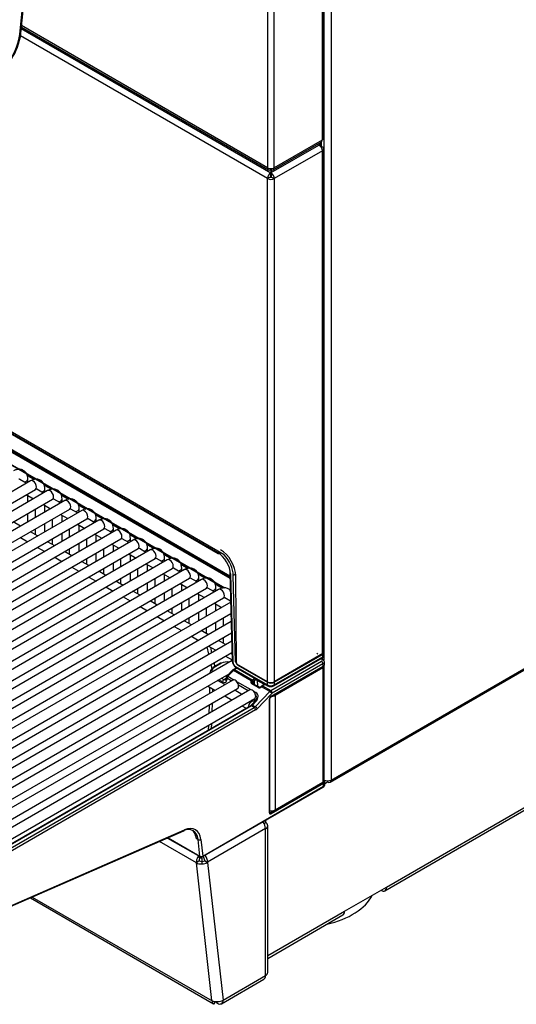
# Model space of a CAD drawing. Header units: millimetres. Extents: x 14 to 274, y 0 to 191.
# Tile 46 of 59: x 233 to 245, y 74 to 99. Entities that reach past the tile are written whole.
import ezdxf

# ---------------------------------------------------------------- set-up
doc = ezdxf.new("R2010")
doc.units = ezdxf.units.MM
doc.layers.add('134.136_BW4_CTM-', color=7, linetype='Continuous')
doc.layers.add('Standard', color=7, linetype='Continuous')

# ---------------------------------------------------------------- blocks, each defined once
blk = doc.blocks.new('SE')
at = {"layer": '134.136_BW4_CTM-', "color": 7, "linetype": 'Continuous'}
for p, q in [((51.43, 40.127), (51.43, 21.826)), ((51.465, 21.874), (51.465, 40.175)), ((51.485, 8.676), (51.485, 40.247)), ((51.655, 40.247), (51.655, 5.66)), ((50.051, 39.427), (50.051, 21.126)), ((50.218, 21.126), (50.218, 39.427)), ((43.786, 24.492), (45.097, 37.574)), ((43.815, 24.523), (45.125, 37.605)), ((43.826, 24.64), (50.135, 20.998)), ((43.83, 24.678), (50.076, 21.072)), ((50.051, 21.126), (43.834, 24.716)), ((51.63, 5.605), (84.694, 24.695)), ((51.655, 5.66), (84.719, 24.75)), ((50.05, 20.851), (43.805, 24.456)), ((48.954, 11.351), (28.622, 23.09)), ((28.785, 22.956), (48.792, 11.405)), ((28.796, 22.933), (48.802, 11.382)), ((30.344, 21.65), (49.101, 10.821)), ((50.142, 21.002), (51.351, 21.7)), ((50.194, 21.072), (51.406, 21.772)), ((51.43, 21.826), (50.218, 21.126)), ((51.4, 21.729), (51.351, 21.7)), ((51.4, 21.653), (51.4, 21.729)), ((51.414, 21.664), (51.436, 21.651)), ((51.415, 21.668), (51.415, 21.749)), ((30.365, 21.606), (49.102, 10.788)), ((51.436, 21.553), (50.219, 20.851)), ((51.436, 8.832), (51.436, 21.553)), ((51.471, 8.881), (51.471, 21.602)), ((50.13, 21.075), (50.13, 21.106)), ((50.135, 21.106), (50.135, 20.998)), ((50.135, 20.916), (50.135, 20.998)), ((50.14, 21.106), (50.14, 21.075)), ((50.142, 21.074), (50.142, 21.002)), ((50.142, 21.002), (50.142, 20.994)), ((50.142, 20.994), (50.142, 20.91)), ((50.12, 20.892), (50.05, 20.851)), ((50.05, 8.13), (50.05, 20.851)), ((50.149, 20.892), (50.219, 20.851)), ((50.219, 20.851), (50.219, 8.13)), ((53.017, 2.864), (79.3, 18.039)), ((53.058, 2.956), (79.342, 18.13)), ((49.103, 10.747), (37.43, 17.487)), ((37.464, 17.159), (48.972, 10.515)), ((37.544, 17.097), (48.949, 10.512)), ((44.06, 13.218), (34.939, 7.952)), ((43.953, 13.157), (43.786, 13.253)), ((43.972, 13.36), (44.158, 13.252)), ((43.993, 13.179), (43.993, 13.258)), ((35.064, 7.736), (44.185, 13.002)), ((44.492, 12.969), (35.371, 7.703)), ((44.385, 12.907), (44.218, 13.004)), ((44.404, 13.11), (44.591, 13.003)), ((44.425, 12.93), (44.425, 13.008)), ((35.496, 7.486), (44.617, 12.753)), ((44.924, 12.72), (35.803, 7.453)), ((43.953, 12.868), (44.135, 12.763)), ((43.993, 12.68), (43.993, 12.845)), ((44.817, 12.658), (44.65, 12.754)), ((44.836, 12.861), (45.023, 12.753)), ((44.857, 12.68), (44.857, 12.759)), ((35.928, 7.237), (45.049, 12.503)), ((45.356, 12.47), (36.235, 7.204)), ((44.175, 12.497), (44.175, 12.287)), ((44.385, 12.618), (44.567, 12.513)), ((44.425, 12.431), (44.425, 12.596)), ((45.249, 12.408), (45.082, 12.505)), ((45.268, 12.611), (45.455, 12.504)), ((45.289, 12.431), (45.289, 12.509)), ((36.36, 6.987), (45.481, 12.254)), ((45.788, 12.221), (36.667, 6.954)), ((43.993, 12.182), (43.993, 12.392)), ((44.607, 12.247), (44.607, 12.037)), ((44.817, 12.369), (44.999, 12.264)), ((44.857, 12.182), (44.857, 12.346)), ((45.681, 12.159), (45.514, 12.255)), ((45.7, 12.362), (45.887, 12.254)), ((45.721, 12.182), (45.721, 12.26)), ((36.792, 6.738), (45.913, 12.004)), ((46.221, 11.971), (37.099, 6.705)), ((43.806, 12.074), (43.624, 12.179)), ((44.175, 11.998), (44.175, 11.861)), ((44.425, 11.932), (44.425, 12.142)), ((45.039, 11.998), (45.039, 11.788)), ((45.249, 12.12), (45.431, 12.014)), ((45.289, 11.932), (45.289, 12.097)), ((46.113, 11.909), (45.946, 12.006)), ((46.132, 12.113), (46.319, 12.005)), ((46.153, 11.932), (46.153, 12.01)), ((37.224, 6.488), (46.346, 11.755)), ((46.653, 11.722), (37.531, 6.455)), ((43.806, 11.785), (43.988, 11.68)), ((44.238, 11.824), (44.056, 11.93)), ((44.607, 11.749), (44.607, 11.612)), ((44.857, 11.683), (44.857, 11.893)), ((45.471, 11.749), (45.471, 11.538)), ((45.681, 11.87), (45.863, 11.765)), ((45.721, 11.683), (45.721, 11.847)), ((46.545, 11.66), (46.378, 11.756)), ((46.564, 11.863), (46.751, 11.756)), ((46.585, 11.683), (46.585, 11.761)), ((37.656, 6.239), (46.778, 11.505)), ((47.085, 11.472), (37.963, 6.206)), ((44.238, 11.536), (44.42, 11.431)), ((44.67, 11.575), (44.488, 11.68)), ((45.039, 11.499), (45.039, 11.362)), ((45.289, 11.433), (45.289, 11.643)), ((45.903, 11.499), (45.903, 11.289)), ((46.113, 11.621), (46.295, 11.516)), ((46.153, 11.433), (46.153, 11.598)), ((46.977, 11.411), (46.81, 11.507)), ((46.996, 11.614), (47.183, 11.506)), ((47.017, 11.433), (47.017, 11.512)), ((38.088, 5.989), (47.21, 11.256)), ((47.517, 11.223), (38.395, 5.957)), ((44.67, 11.286), (44.852, 11.181)), ((45.102, 11.326), (44.92, 11.431)), ((45.471, 11.25), (45.471, 11.113)), ((45.721, 11.184), (45.721, 11.394)), ((46.335, 11.25), (46.335, 11.039)), ((46.545, 11.371), (46.727, 11.266)), ((46.585, 11.184), (46.585, 11.348)), ((47.409, 11.161), (47.242, 11.258)), ((47.428, 11.364), (47.615, 11.257)), ((47.449, 11.184), (47.449, 11.262)), ((38.52, 5.74), (47.642, 11.006)), ((47.949, 10.974), (38.827, 5.707)), ((45.102, 11.037), (45.284, 10.932)), ((45.534, 11.076), (45.352, 11.181)), ((45.903, 11), (45.903, 10.863)), ((46.153, 10.934), (46.153, 11.145)), ((46.767, 11), (46.767, 10.79)), ((46.977, 11.122), (47.159, 11.017)), ((47.017, 10.934), (47.017, 11.099)), ((47.841, 10.912), (47.674, 11.008)), ((47.86, 11.115), (48.047, 11.007)), ((47.881, 10.934), (47.881, 11.013)), ((38.952, 5.491), (48.074, 10.757)), ((48.381, 10.724), (39.259, 5.458)), ((45.534, 10.787), (45.716, 10.682)), ((45.966, 10.827), (45.784, 10.932)), ((46.335, 10.751), (46.335, 10.614)), ((46.585, 10.685), (46.585, 10.895)), ((47.199, 10.751), (47.199, 10.541)), ((47.409, 10.872), (47.591, 10.767)), ((47.449, 10.685), (47.449, 10.85)), ((48.274, 10.662), (48.106, 10.759)), ((48.293, 10.865), (48.479, 10.758)), ((48.313, 10.685), (48.313, 10.763)), ((49.099, 10.882), (49.158, 8.665)), ((49.114, 10.862), (49.173, 8.645)), ((49.247, 10.86), (49.185, 10.824)), ((49.242, 8.646), (49.185, 10.824)), ((49.265, 8.624), (49.25, 10.808)), ((39.384, 5.241), (48.506, 10.508)), ((48.813, 10.475), (39.691, 5.208)), ((45.966, 10.538), (46.148, 10.433)), ((46.398, 10.577), (46.216, 10.682)), ((46.767, 10.501), (46.767, 10.364)), ((47.017, 10.436), (47.017, 10.646)), ((47.631, 10.501), (47.631, 10.291)), ((47.841, 10.623), (48.024, 10.518)), ((47.881, 10.436), (47.881, 10.6)), ((48.706, 10.413), (48.538, 10.509)), ((48.725, 10.616), (48.911, 10.508)), ((48.745, 10.436), (48.745, 10.514)), ((39.816, 4.992), (48.938, 10.258)), ((46.398, 10.289), (46.58, 10.183)), ((46.83, 10.328), (46.648, 10.433)), ((47.199, 10.252), (47.199, 10.115)), ((47.449, 10.186), (47.449, 10.396)), ((48.063, 10.252), (48.063, 10.042)), ((48.274, 10.374), (48.456, 10.268)), ((48.313, 10.186), (48.313, 10.351)), ((49.118, 10.175), (48.97, 10.26)), ((49.119, 10.152), (40.123, 4.959)), ((46.83, 10.039), (47.012, 9.934)), ((47.262, 10.078), (47.08, 10.183)), ((47.631, 10.003), (47.631, 9.866)), ((47.881, 9.937), (47.881, 10.147)), ((48.495, 10.003), (48.495, 9.792)), ((48.706, 10.124), (48.888, 10.019)), ((48.745, 9.937), (48.745, 10.101)), ((40.248, 4.742), (49.126, 9.868)), ((47.262, 9.79), (47.444, 9.685)), ((47.694, 9.829), (47.512, 9.934)), ((48.063, 9.753), (48.063, 9.616)), ((48.313, 9.687), (48.313, 9.897)), ((48.927, 9.753), (48.927, 9.543)), ((49.132, 9.661), (40.555, 4.709)), ((47.694, 9.54), (47.876, 9.435)), ((48.126, 9.58), (47.944, 9.685)), ((48.495, 9.504), (48.495, 9.367)), ((48.745, 9.438), (48.745, 9.648)), ((40.68, 4.493), (49.139, 9.377)), ((48.126, 9.291), (48.308, 9.186)), ((48.558, 9.33), (48.376, 9.435)), ((48.927, 9.254), (48.927, 9.117)), ((49.145, 9.17), (40.987, 4.46)), ((48.567, 8.836), (48.525, 9.022)), ((48.558, 9.041), (48.741, 8.936)), ((48.606, 9.014), (48.637, 8.876)), ((48.991, 9.081), (48.808, 9.186)), ((41.112, 4.243), (49.152, 8.885)), ((48.991, 8.792), (49.157, 8.696)), ((50.206, 8.039), (51.437, 8.75)), ((51.45, 8.855), (50.216, 8.142)), ((50.216, 8.061), (51.447, 8.772)), ((50.219, 8.13), (51.436, 8.832)), ((51.418, 8.715), (51.397, 8.727)), ((51.444, 8.717), (51.412, 8.736)), ((51.447, 8.772), (51.45, 8.855)), ((51.482, 8.813), (51.485, 8.902)), ((49.158, 8.678), (41.419, 4.21)), ((48.649, 8.47), (48.624, 8.58)), ((48.863, 8.61), (48.68, 8.505)), ((48.694, 8.621), (48.715, 8.525)), ((48.888, 8.608), (48.705, 8.502)), ((49.266, 8.496), (49.189, 8.451)), ((49.28, 8.487), (49.214, 8.449)), ((49.242, 8.646), (49.264, 8.659)), ((49.244, 8.525), (50.046, 8.062)), ((49.255, 8.502), (50.057, 8.039)), ((50.047, 8.142), (49.278, 8.586)), ((49.3, 8.563), (50.05, 8.13)), ((50.134, 7.917), (51.417, 8.658)), ((50.135, 7.765), (51.453, 8.526)), ((50.142, 7.779), (51.459, 8.539)), ((51.452, 8.597), (50.169, 7.856)), ((50.241, 7.8), (51.45, 8.498)), ((51.45, 8.498), (51.427, 8.511)), ((51.45, 8.498), (51.45, 5.602)), ((51.459, 8.539), (51.452, 8.597)), ((51.485, 5.661), (51.485, 8.563)), ((51.485, 5.652), (51.485, 8.546)), ((51.494, 8.592), (51.487, 8.654)), ((41.544, 3.994), (49.077, 8.343)), ((48.596, 8.383), (48.595, 8.354)), ((48.887, 8.233), (48.949, 8.198)), ((48.949, 8.198), (49.006, 8.23)), ((49.006, 8.252), (49.005, 8.216)), ((49.021, 8.23), (49.02, 8.194)), ((49.164, 8.432), (49.021, 8.285)), ((49.133, 8.165), (49.021, 8.23)), ((49.187, 8.428), (49.043, 8.281)), ((49.043, 8.281), (49.196, 8.192)), ((49.638, 8.167), (49.187, 8.428)), ((49.214, 8.449), (49.663, 8.189)), ((49.663, 8.189), (49.699, 8.21)), ((49.17, 8.186), (41.851, 3.961)), ((41.976, 3.745), (49.295, 7.97)), ((48.561, 8.019), (48.721, 7.927)), ((48.585, 8.006), (48.58, 7.846)), ((48.66, 7.962), (48.658, 7.891)), ((48.971, 8.071), (48.789, 8.177)), ((48.914, 8.137), (48.817, 8.193)), ((49.268, 8.151), (49.628, 7.943)), ((49.565, 7.916), (49.317, 8.059)), ((49.814, 7.997), (49.651, 8.09)), ((49.837, 8.004), (49.674, 8.098)), ((49.677, 8.149), (49.685, 8.092)), ((49.72, 8.174), (49.684, 8.153)), ((49.723, 8.07), (49.72, 8.174)), ((49.791, 8.173), (49.795, 8.031)), ((49.955, 8.079), (49.791, 8.173)), ((49.847, 8.002), (49.795, 8.031)), ((49.886, 8.019), (49.884, 8.017)), ((49.899, 8.016), (49.897, 8.014)), ((50.107, 7.896), (49.899, 8.016)), ((49.961, 8.068), (49.911, 8.039)), ((49.976, 8.066), (49.926, 8.038)), ((49.926, 8.038), (50.134, 7.917)), ((49.954, 8.064), (49.955, 8.079)), ((50.046, 8.062), (50.047, 8.142)), ((50.216, 8.142), (50.216, 8.061)), ((49.602, 7.937), (42.283, 3.712)), ((42.408, 3.495), (49.727, 7.72)), ((48.971, 7.783), (49.153, 7.678)), ((49.403, 7.822), (49.221, 7.927)), ((49.7, 7.901), (49.756, 7.869)), ((49.728, 7.643), (49.731, 7.723)), ((49.739, 7.512), (50.107, 7.896)), ((50.156, 7.846), (49.788, 7.461)), ((50.108, 4.844), (50.108, 7.717)), ((50.241, 7.8), (50.218, 7.813)), ((50.241, 7.8), (50.241, 4.904)), ((49.616, 7.535), (42.647, 3.511)), ((49.641, 7.532), (42.672, 3.509)), ((42.744, 3.467), (49.713, 7.491)), ((48.571, 7.552), (48.564, 7.338)), ((48.648, 7.597), (48.642, 7.383)), ((49.403, 7.533), (49.508, 7.472)), ((49.713, 7.491), (49.641, 7.532)), ((49.731, 7.646), (49.645, 7.558)), ((49.709, 7.645), (49.653, 7.678)), ((49.754, 7.641), (49.668, 7.553)), ((49.668, 7.553), (49.739, 7.512)), ((50.099, 4.832), (50.099, 7.705)), ((49.748, 7.429), (42.78, 3.406)), ((48.555, 7.044), (48.551, 6.92)), ((48.633, 7.089), (48.629, 6.965)), ((48.402, 3.716), (51.455, 5.479)), ((48.412, 3.739), (51.464, 5.501)), ((48.412, 3.738), (51.465, 5.5)), ((51.464, 5.571), (50.142, 4.807)), ((50.241, 4.904), (51.45, 5.602)), ((51.464, 5.501), (51.464, 5.571)), ((51.464, 5.501), (51.465, 5.502)), ((51.465, 5.5), (51.465, 5.502)), ((51.493, 5.649), (51.5, 5.653)), ((51.499, 5.653), (51.493, 5.65)), ((51.5, 5.551), (51.5, 5.623)), ((51.5, 5.571), (51.57, 5.611)), ((51.5, 5.548), (51.5, 5.55)), ((51.57, 5.64), (51.57, 5.611)), ((50.108, 4.854), (50.124, 4.841)), ((50.124, 4.841), (50.211, 4.892)), ((49.962, 4.565), (49.999, 4.587)), ((49.999, 4.638), (49.999, 4.587)), ((50.057, 0.801), (50.057, 4.505)), ((42.447, 1.982), (47.937, 4.372)), ((42.463, 2.007), (47.952, 4.398)), ((49.999, 4.434), (48.535, 3.588)), ((49.999, 4.434), (49.999, 4.423)), ((49.999, 0.719), (49.999, 4.423)), ((48.252, 3.568), (47.322, 4.105)), ((47.525, 4.193), (48.352, 3.716)), ((47.537, 4.199), (48.342, 3.734)), ((48.294, 4.155), (48.256, 4.177)), ((48.342, 3.735), (48.294, 4.155)), ((48.364, 4.16), (48.412, 3.739)), ((48.342, 3.734), (48.342, 3.735)), ((48.412, 3.739), (48.412, 3.738)), ((48.322, 3.619), (48.252, 3.568)), ((48.646, 0.091), (48.252, 3.568)), ((48.339, 3.693), (48.286, 3.716)), ((48.319, 3.73), (48.389, 3.689)), ((48.389, 3.689), (48.389, 3.605)), ((48.392, 3.605), (48.393, 3.54)), ((48.464, 3.629), (48.464, 3.619)), ((48.464, 3.619), (48.535, 3.578)), ((48.535, 3.588), (48.535, 3.578)), ((48.535, 3.578), (48.928, 0.101)), ((51.998, 2.343), (53.058, 2.956)), ((44.057, 2.683), (48.687, 0.009)), ((44.105, 2.704), (48.647, 0.081)), ((50.057, 1.223), (51.998, 2.343)), ((50.057, 1.155), (51.956, 2.252)), ((48.887, 0.009), (49.957, 0.627)), ((48.928, 0.101), (49.999, 0.719)), ((48.647, 0.081), (48.646, 0.091)), ((48.725, 0.065), (48.693, 0.006)), ((48.73, 0.065), (48.73, 0.052)), ((48.73, 0.052), (48.732, 0.064)), ((48.75, 0.063), (48.75, 0.053)), ((48.765, 0.063), (48.765, 0.032)), ((48.787, 0.019), (48.765, 0.032))]:
    blk.add_line(p, q, dxfattribs=at)
for centre, radius, start, end in [((42.345, 24.695), 1.48, 298.2716, 353.3174), ((51.397, 8.825), 0.0852, 298.0183, 356.194), ((51.41, 8.65), 0.0748, 16.7649, 63.1928), ((49.372, 8.682), 0.214, 184.5482, 236.9089), ((49.329, 8.657), 0.157, 184.1786, 237.2572), ((49.056, 8.251), 0.05, 135.602, 178.2302), ((49.255, 8.341), 0.129, 121.3089, 134.9547), ((49.697, 8.124), 0.0731, 127.2967, 143.896), ((49.692, 8.13), 0.0235, 128.7402, 152.4157), ((49.85, 8.038), 0.0357, 248.0963, 293.1998), ((49.847, 8.054), 0.0524, 289.4483, 314.9176), ((49.982, 7.923), 0.136, 121.476, 135.0124), ((50.131, 8.221), 0.181, 241.956, 297.9234), ((50.131, 8.186), 0.165, 243.1534, 296.8457), ((50.172, 7.713), 0.0642, 124.8825, 175.7424), ((49.528, 7.674), 0.165, 302.0935, 315.1313), ((49.343, 4.64), 1.181, 194.7443, 203.0719), ((46.588, 3.714), 1.731, 15.5044, 21.1882), ((48.377, 3.759), 0.05, 240, 300), ((48.402, 3.745), 0.141, 266.0544, 296.0815), ((48.395, 3.816), 0.276, 269.4937, 300.2921), ((48.789, 0.339), 0.276, 269.4937, 300.2921)]:
    blk.add_arc(centre, radius, start, end, dxfattribs=at)
for centre, major_axis, ratio, start_param, end_param in [((43.154, 24.217), (-0.45, -0.779), 0.57735, 0.663225, 2.234021), ((43.715, 24.533), (-0.0995, 0.01), 0.502685, 2.410254, 3.141593), ((51.351, 21.602), (-0.06, 0.104), 0.57735, 3.926991, 5.497787), ((51.365, 21.749), (-0.05, 0), 0.57735, 2.356194, 3.926991), ((51.365, 21.668), (-0.05, 0), 0.57735, 2.4432, 3.141593), ((51.347, 21.874), (-0.059, 0.102), 0.57735, 3.141593, 3.926991), ((51.347, 21.874), (-0.118, 0), 0.57735, 2.356194, 3.141593), ((51.351, 21.602), (-0.12, 0), 0.57735, 2.356194, 3.926991), ((50.135, 20.9), (0.06, 0.104), 0.57735, 0.785398, 2.356194), ((50.135, 21.174), (0.059, 0.102), 0.57735, 2.356194, 3.867031), ((50.135, 21.174), (-0.118, 0), 0.57735, 0.785398, 2.356194), ((50.135, 20.9), (0.01, 0.0173), 0.57735, 0.785398, 2.356194), ((50.135, 21.174), (-0.059, 0.102), 0.57735, 2.416155, 3.926991), ((50.135, 20.9), (0.06, -0.104), 0.57735, 0.785398, 2.272764), ((50.135, 20.9), (0.01, -0.0173), 0.57735, 0.785398, 1.832596), ((50.135, 20.9), (0.12, 0), 0.57735, 3.926991, 5.497787), ((50.135, 20.9), (0.02, 0), 0.57735, 3.926991, 5.497787), ((43.868, 13.258), (-0.125, 0), 0.57735, 1.825901, 3.142092), ((44.123, 13.11), (-0.063, 0.108), 0.57735, 3.141593, 6.283185), ((44.3, 13.008), (-0.125, 0), 0.57735, 1.825901, 3.142092), ((44.555, 12.861), (-0.062, 0.108), 0.57735, 3.141593, 6.283185), ((44.732, 12.759), (-0.125, 0), 0.57735, 1.825901, 3.142092), ((44.987, 12.611), (-0.062, 0.108), 0.57735, 3.141593, 6.283185), ((45.164, 12.509), (-0.125, 0), 0.57735, 1.825901, 3.142092), ((45.419, 12.362), (-0.062, 0.108), 0.57735, 3.141593, 6.283185), ((45.596, 12.26), (-0.125, 0), 0.57735, 1.825901, 3.142092), ((45.851, 12.112), (-0.063, 0.108), 0.57735, 3.141593, 6.283185), ((46.028, 12.01), (-0.125, 0), 0.57735, 1.825901, 3.142092), ((46.283, 11.863), (-0.062, 0.108), 0.57735, 3.141593, 6.283185), ((46.46, 11.761), (-0.125, 0), 0.57735, 1.825901, 3.142092), ((46.715, 11.614), (-0.063, 0.108), 0.57735, 3.141593, 6.283185), ((46.892, 11.512), (-0.125, 0), 0.57735, 1.825901, 3.142092), ((47.147, 11.364), (-0.062, 0.108), 0.57735, 3.141593, 6.283185), ((48.861, 11.029), (-0.275, 0.476), 0.57735, 3.934659, 5.497787), ((47.324, 11.262), (-0.125, 0), 0.57735, 1.825901, 3.142092), ((47.579, 11.115), (-0.063, 0.108), 0.57735, 3.141593, 6.283185), ((48.796, 11.04), (-0.229, 0.387), 0.569744, 3.938068, 5.491411), ((48.827, 11.426), (0.025, 0.0433), 0.57735, 2.369284, 3.863772), ((48.796, 11.04), (0.28, -0.473), 0.569744, 0.796476, 1.917271), ((47.756, 11.013), (-0.125, 0), 0.57735, 1.825901, 3.142092), ((48.011, 10.865), (-0.062, 0.108), 0.57735, 3.141593, 6.283185), ((48.188, 10.763), (-0.125, 0), 0.57735, 1.825901, 3.142092), ((48.443, 10.616), (-0.063, 0.108), 0.57735, 3.141593, 6.283185), ((49.149, 10.883), (0.05, 0.0013), 0.574694, 2.420764, 3.911675), ((48.62, 10.514), (-0.125, 0), 0.57735, 1.825901, 3.142092), ((48.875, 10.366), (-0.062, 0.108), 0.57735, 3.141593, 6.283185), ((49.052, 10.264), (0.125, 0), 0.57735, 4.967494, 5.262201), ((51.319, 8.863), (0.015, -0.026), 0.57735, 3.935717, 5.497787), ((51.367, 8.687), (-0.0703, -0.0005), 0.577318, 2.348713, 3.904313), ((51.418, 8.674), (-0.0256, -0.043), 0.586122, 3.141662, 3.934764), ((51.412, 8.793), (-0.025, 0.0433), 0.57735, 3.141593, 3.909538), ((51.365, 8.904), (-0.12, 0), 0.577174, 2.356347, 3.635103), ((48.846, 8.38), (0.25, -0.002), 0.581378, 2.360118, 3.314882), ((48.846, 8.42), (0.2, 0), 0.57735, 2.356809, 3.430042), ((48.705, 8.461), (0.025, -0.0433), 0.57735, 3.141593, 3.891951), ((48.705, 8.461), (0.025, -0.0433), 0.57735, 2.356194, 3.141593), ((48.888, 8.567), (0.025, -0.0433), 0.57735, 2.356194, 3.141593), ((49.029, 8.526), (0.2, 0.001), 0.579793, 1.2739, 2.347133), ((49.208, 8.666), (0.05, 0.0013), 0.574694, 3.141593, 3.911675), ((49.278, 8.627), (0.0255, -0.043), 0.569744, 3.938068, 5.491411), ((49.28, 8.546), (0.025, 0.0433), 0.57735, 2.369284, 3.141593), ((49.3, 8.604), (-0.025, 0.0433), 0.57735, 0.793067, 2.356194), ((51.417, 8.617), (-0.025, 0.0433), 0.57735, 3.926991, 5.497787), ((51.365, 8.544), (-0.12, -0.003), 0.55877, 2.341318, 3.329019), ((51.367, 8.646), (-0.12, -0.006), 0.605766, 2.326783, 3.337653), ((51.438, 8.552), (-0.015, 0.026), 0.57735, 3.141593, 3.926991), ((51.375, 8.578), (-0.119, -0.015), 0.527984, 2.282051, 3.136474), ((49.055, 8.214), (0.05, -0.0015), 0.597222, 3.141593, 3.945136), ((49.056, 8.251), (0.05, -0.0015), 0.597222, 3.141593, 3.945136), ((49.056, 8.251), (0.0357, -0.035), 0.311422, 2.229281, 3.141593), ((49.056, 8.251), (-0.025, -0.0433), 0.57735, 4.310963, 5.497787), ((49.2, 8.397), (0.0357, -0.035), 0.311422, 2.229281, 3.141593), ((49.212, 8.368), (0.0513, 0.0859), 0.567145, 0.793859, 1.177831), ((49.214, 8.408), (0.025, -0.0433), 0.57735, 2.356194, 3.141863), ((49.755, 8.177), (-0.08, 0), 0.57735, 4.917778, 5.498401), ((49.699, 8.186), (0.015, -0.026), 0.57735, 0.820438, 2.356194), ((48.624, 8.128), (0.062, 0.108), 0.57735, 2.827684, 3.141593), ((48.949, 8.157), (-0.025, -0.0433), 0.57735, 3.926991, 5.497787), ((48.914, 8.259), (-0.075, 0.13), 0.57735, 2.356194, 3.891951), ((48.949, 8.279), (-0.05, 0.0866), 0.57735, 2.356194, 3.142783), ((49.232, 8.078), (0.063, -0.108), 0.57735, 0, 3.141593), ((49.704, 8.147), (0.0731, 0.037), 0.74249, 2.231525, 3.594765), ((49.646, 8.149), (-0.0251, 0.0164), 0.433114, 3.70532, 5.297124), ((49.659, 8.072), (-0.0149, -0.026), 0.576646, 3.141593, 4.309532), ((49.665, 8.107), (0.0481, 0.0877), 0.591335, 0.772515, 0.920508), ((49.656, 8.16), (-0.0181, 0.0239), 0.488885, 3.895667, 5.431806), ((49.712, 8.129), (0.0399, 0.036), 0.755673, 2.008752, 2.797208), ((49.663, 8.165), (0.015, -0.026), 0.57735, 0.820438, 2.356194), ((49.686, 8.095), (0.0331, 0.0617), 0.597209, 0.766606, 0.914599), ((49.755, 8.153), (0.05, -0.001), 0.589318, 0.797735, 2.368532), ((49.76, 8.011), (0.05, 0.0007), 0.567188, 0.776973, 1.294221), ((49.812, 8.185), (-0.015, -0.026), 0.57735, 4.857058, 5.497787), ((49.855, 8.039), (0.0557, 0.027), 0.731611, 3.604665, 5.169066), ((49.822, 7.978), (-0.0149, -0.026), 0.576646, 3.151147, 4.309532), ((49.905, 7.996), (0.0214, -0.021), 0.311422, 2.229281, 3.138587), ((49.907, 7.998), (0.0214, -0.021), 0.311422, 2.229281, 3.141151), ((49.924, 7.957), (0.0518, 0.0856), 0.563018, 0.797077, 1.18105), ((49.926, 8.013), (0.015, -0.026), 0.57735, 2.356194, 3.141161), ((49.976, 8.091), (-0.015, -0.026), 0.57735, 4.857058, 5.497787), ((49.933, 8.066), (-0.03, -0.0008), 0.556864, 3.142405, 3.912441), ((49.976, 8.042), (0.015, -0.026), 0.57735, 2.356194, 3.141593), ((49.933, 8.091), (-0.06, 0), 0.57735, 2.356809, 2.766209), ((50.082, 8.083), (0.025, 0.0433), 0.57735, 2.369284, 3.141793), ((50.131, 8.191), (-0.12, 0), 0.577482, 0.785579, 2.356147), ((50.135, 8.179), (-0.12, 0), 0.57735, 0.785398, 2.356194), ((50.181, 8.083), (-0.025, 0.0433), 0.57735, 3.141404, 3.909538), ((49.664, 7.829), (0.063, -0.108), 0.57735, 0, 3.141593), ((49.625, 7.693), (-0.133, -0.105), 0.692199, 1.847433, 3.41823), ((49.769, 7.839), (0.025, 0.0433), 0.57735, 1.169371, 1.827513), ((49.612, 7.723), (-0.188, -0.101), 0.710294, 1.984297, 3.555093), ((50.142, 7.73), (-0.0296, -0.0525), 0.578842, 3.916055, 5.484121), ((50.078, 7.717), (-0.03, 0), 0.57735, 2.356194, 3.141396), ((50.134, 7.836), (0.05, 0.0866), 0.57735, 0.785398, 1.169371), ((50.121, 7.866), (-0.0361, 0.0346), 0.319031, 3.796623, 5.36742), ((50.134, 7.877), (-0.025, 0.0433), 0.57735, 3.926991, 5.497787), ((50.12, 7.791), (-0.015, 0.026), 0.57735, 3.153159, 3.926991), ((50.169, 7.815), (0.025, 0.0433), 0.57735, 0.785398, 1.169371), ((50.156, 7.845), (-0.12, -0.003), 0.55877, 1.575566, 2.341318), ((49.647, 7.537), (0.062, 0.108), 0.57735, 0, 2.202891), ((49.641, 7.491), (0.025, -0.0433), 0.57735, 2.356194, 3.141593), ((49.644, 7.612), (-0.0537, -0.0844), 0.546395, 0.808964, 1.192936), ((49.681, 7.523), (0.0357, -0.035), 0.311451, 2.229268, 3.141593), ((49.647, 7.537), (0.062, 0.108), 0.57735, 6.075031, 6.283185), ((49.713, 7.572), (-0.05, -0.0866), 0.57735, 0.785398, 1.169371), ((49.713, 7.45), (-0.025, 0.0433), 0.57735, 3.926991, 5.497787), ((49.767, 7.611), (0.0357, -0.035), 0.311451, 2.229268, 3.141593), ((49.752, 7.482), (-0.0361, 0.0346), 0.319031, 3.796623, 5.36742), ((49.748, 7.552), (-0.075, -0.13), 0.57735, 0.785398, 1.169371), ((51.365, 5.654), (-0.12, 0.003), 0.595349, 2.373082, 3.15848), ((51.443, 5.583), (-0.015, 0.026), 0.57735, 3.926991, 5.184491), ((51.43, 5.522), (-0.025, 0.0433), 0.57735, 3.141593, 3.891951), ((51.38, 5.631), (-0.12, 0.014), 0.64079, 2.431037, 3.545343), ((51.38, 5.554), (-0.12, 0.004), 0.597134, 2.37491, 3.160308), ((51.38, 5.554), (-0.12, 0.004), 0.597148, 2.374268, 3.141837), ((51.38, 5.551), (-0.12, 0.002), 0.585864, 2.363675, 3.131244), ((51.57, 5.709), (0.12, 0), 0.57735, 3.926991, 5.497787), ((51.57, 5.709), (-0.06, 0.104), 0.57735, 2.356194, 3.926991), ((50.078, 4.844), (-0.03, 0), 0.57735, 2.356194, 3.141593), ((50.142, 4.857), (0.0297, 0.0527), 0.57569, 2.345392, 3.913459), ((50.121, 4.869), (0.0098, 0.0295), 0.633596, 2.947771, 3.779159), ((50.156, 4.956), (0.12, -0.003), 0.595349, 4.321506, 5.514675), ((50.12, 4.819), (-0.015, 0.026), 0.57735, 3.926991, 5.340708), ((47.894, 3.822), (-0.335, -0.58), 0.57735, 2.478368, 3.804818), ((49.857, 4.515), (0.1, -0.173), 0.57735, 0.785398, 1.750262), ((49.857, 4.505), (-0.2, 0), 0.57735, 2.356194, 3.926991), ((47.859, 3.842), (-0.31, -0.537), 0.57735, 2.478368, 3.804818), ((47.917, 4.418), (-0.02, 0.0458), 0.643408, 3.141593, 3.996013), ((47.825, 3.862), (-0.29, -0.548), 0.59563, 2.456129, 3.045128), ((48.329, 4.18), (0.0497, 0.0056), 0.643408, 3.857969, 5.428765), ((48.377, 3.76), (0.0498, 0.0049), 0.653362, 3.867936, 5.434463), ((48.377, 3.759), (-0.0498, -0.0041), 0.663095, 0.73631, 2.302837), ((48.377, 3.759), (0.025, 0.0433), 0.57735, 2.478368, 3.141593), ((48.377, 3.759), (-0.025, 0.0433), 0.57735, 3.141593, 3.891951), ((48.393, 3.67), (0.1, -0.173), 0.57735, 0.785398, 1.750262), ((48.392, 3.669), (-0.1, -0.173), 0.57735, 4.773476, 5.61996), ((48.392, 3.669), (-0.199, -0.023), 0.643408, 0.716376, 1.501774), ((48.392, 3.669), (-0.05, -0.0866), 0.57735, 4.773476, 5.61996), ((48.392, 3.669), (-0.0994, -0.0113), 0.643408, 0.716376, 1.501774), ((48.393, 3.67), (0.05, -0.0866), 0.57735, 0.785398, 1.935858), ((50.835, 3.055), (-1.935, 0), 0.57735, 1.949115, 2.860582), ((52.917, 3.037), (-0.1, 0.173), 0.57735, 2.356194, 3.926991), ((51.856, 2.425), (-0.1, 0.173), 0.57735, 3.141593, 3.926991), ((49.857, 0.801), (-0.2, 0), 0.57735, 2.356194, 3.141593), ((49.857, 0.801), (-0.1, 0.173), 0.57735, 3.141593, 3.926991), ((48.786, 0.192), (-0.199, -0.023), 0.643408, 0.716376, 1.501774), ((48.787, 0.182), (0.1, 0.173), 0.57735, 2.478368, 3.202679), ((48.8, 0.053), (0.05, 0), 0.57735, 3.141593, 3.926991), ((48.787, 0.183), (-0.1, 0.173), 0.57735, 2.356194, 3.926991)]:
    blk.add_ellipse(centre, major_axis=major_axis, ratio=ratio, start_param=start_param, end_param=end_param, dxfattribs=at)
for points, knots in [([(43.993, 13.258), (43.991, 13.287), (43.987, 13.344), (43.948, 13.427), (43.876, 13.489), (43.789, 13.514), (43.701, 13.504), (43.654, 13.481), (43.628, 13.468)], [0, 0, 0, 0, 0.151651, 0.339423, 0.509146, 0.685569, 0.853313, 1, 1, 1, 1]), ([(44.425, 13.008), (44.423, 13.038), (44.419, 13.094), (44.38, 13.178), (44.308, 13.24), (44.221, 13.265), (44.133, 13.254), (44.086, 13.232), (44.06, 13.218)], [0, 0, 0, 0, 0.151651, 0.339423, 0.509146, 0.685569, 0.853313, 1, 1, 1, 1]), ([(44.185, 13.002), (44.192, 13.005), (44.2, 13.009), (44.203, 13.009), (44.203, 13.009)], [0, 0, 0, 0, 0.584885, 1, 1, 1, 1]), ([(44.857, 12.759), (44.855, 12.788), (44.851, 12.845), (44.812, 12.928), (44.74, 12.99), (44.653, 13.015), (44.565, 13.005), (44.518, 12.982), (44.492, 12.969)], [0, 0, 0, 0, 0.151651, 0.339423, 0.509146, 0.685569, 0.853313, 1, 1, 1, 1]), ([(44.617, 12.753), (44.624, 12.755), (44.632, 12.76), (44.635, 12.76), (44.635, 12.76)], [0, 0, 0, 0, 0.584885, 1, 1, 1, 1]), ([(45.289, 12.509), (45.287, 12.539), (45.283, 12.595), (45.244, 12.679), (45.172, 12.741), (45.085, 12.766), (44.997, 12.755), (44.95, 12.733), (44.924, 12.72)], [0, 0, 0, 0, 0.151651, 0.339423, 0.509146, 0.685569, 0.853313, 1, 1, 1, 1]), ([(45.049, 12.503), (45.056, 12.506), (45.064, 12.511), (45.067, 12.51), (45.067, 12.51)], [0, 0, 0, 0, 0.584885, 1, 1, 1, 1]), ([(45.721, 12.26), (45.719, 12.29), (45.715, 12.346), (45.676, 12.429), (45.604, 12.491), (45.517, 12.516), (45.429, 12.506), (45.382, 12.483), (45.356, 12.47)], [0, 0, 0, 0, 0.151651, 0.339423, 0.509146, 0.685569, 0.853313, 1, 1, 1, 1]), ([(45.481, 12.254), (45.488, 12.257), (45.496, 12.261), (45.499, 12.261), (45.499, 12.261)], [0, 0, 0, 0, 0.584885, 1, 1, 1, 1]), ([(46.153, 12.01), (46.151, 12.04), (46.147, 12.096), (46.108, 12.18), (46.036, 12.242), (45.949, 12.267), (45.861, 12.256), (45.814, 12.234), (45.788, 12.221)], [0, 0, 0, 0, 0.151651, 0.339423, 0.509146, 0.685569, 0.853313, 1, 1, 1, 1]), ([(45.913, 12.004), (45.92, 12.007), (45.928, 12.012), (45.931, 12.011), (45.931, 12.011)], [0, 0, 0, 0, 0.584885, 1, 1, 1, 1]), ([(46.585, 11.761), (46.583, 11.791), (46.579, 11.847), (46.54, 11.93), (46.468, 11.992), (46.381, 12.017), (46.293, 12.007), (46.246, 11.984), (46.221, 11.971)], [0, 0, 0, 0, 0.151651, 0.339423, 0.509146, 0.685569, 0.853313, 1, 1, 1, 1]), ([(46.346, 11.755), (46.352, 11.758), (46.36, 11.762), (46.363, 11.762), (46.363, 11.762)], [0, 0, 0, 0, 0.584885, 1, 1, 1, 1]), ([(47.017, 11.512), (47.015, 11.541), (47.011, 11.598), (46.972, 11.681), (46.901, 11.743), (46.813, 11.768), (46.725, 11.758), (46.678, 11.735), (46.653, 11.722)], [0, 0, 0, 0, 0.151651, 0.339423, 0.509146, 0.685569, 0.853313, 1, 1, 1, 1]), ([(46.778, 11.505), (46.784, 11.508), (46.792, 11.513), (46.795, 11.513), (46.795, 11.513)], [0, 0, 0, 0, 0.584885, 1, 1, 1, 1]), ([(47.449, 11.262), (47.447, 11.292), (47.443, 11.348), (47.404, 11.432), (47.333, 11.494), (47.245, 11.519), (47.157, 11.508), (47.11, 11.486), (47.085, 11.472)], [0, 0, 0, 0, 0.151651, 0.339423, 0.509146, 0.685569, 0.853313, 1, 1, 1, 1]), ([(47.21, 11.256), (47.216, 11.259), (47.224, 11.263), (47.227, 11.263), (47.227, 11.263)], [0, 0, 0, 0, 0.584885, 1, 1, 1, 1]), ([(47.881, 11.013), (47.879, 11.042), (47.875, 11.099), (47.836, 11.182), (47.765, 11.244), (47.677, 11.269), (47.59, 11.259), (47.542, 11.236), (47.517, 11.223)], [0, 0, 0, 0, 0.151651, 0.339423, 0.509146, 0.685569, 0.853313, 1, 1, 1, 1]), ([(47.642, 11.006), (47.648, 11.009), (47.656, 11.014), (47.659, 11.014), (47.659, 11.014)], [0, 0, 0, 0, 0.584885, 1, 1, 1, 1]), ([(48.313, 10.763), (48.311, 10.793), (48.307, 10.849), (48.268, 10.933), (48.197, 10.995), (48.109, 11.02), (48.022, 11.009), (47.974, 10.987), (47.949, 10.974)], [0, 0, 0, 0, 0.151651, 0.339423, 0.509146, 0.685569, 0.853313, 1, 1, 1, 1]), ([(48.074, 10.757), (48.08, 10.76), (48.089, 10.765), (48.092, 10.764), (48.092, 10.764)], [0, 0, 0, 0, 0.584885, 1, 1, 1, 1]), ([(48.745, 10.514), (48.743, 10.543), (48.739, 10.6), (48.7, 10.683), (48.629, 10.745), (48.541, 10.77), (48.454, 10.76), (48.406, 10.737), (48.381, 10.724)], [0, 0, 0, 0, 0.151651, 0.339423, 0.509146, 0.685569, 0.853313, 1, 1, 1, 1]), ([(48.506, 10.508), (48.512, 10.51), (48.521, 10.515), (48.524, 10.515), (48.524, 10.515)], [0, 0, 0, 0, 0.584885, 1, 1, 1, 1]), ([(49.113, 10.446), (49.097, 10.464), (49.055, 10.498), (48.973, 10.521), (48.886, 10.51), (48.838, 10.488), (48.813, 10.475)], [0, 0, 0, 0, 0.214625, 0.496905, 0.765298, 1, 1, 1, 1]), ([(48.938, 10.258), (48.944, 10.261), (48.953, 10.266), (48.956, 10.265), (48.956, 10.265)], [0, 0, 0, 0, 0.584885, 1, 1, 1, 1]), ([(51.447, 8.772), (51.459, 8.779), (51.467, 8.786), (51.479, 8.802), (51.482, 8.811), (51.483, 8.819)], [0, 0, 0, 0, 0.510976, 0.510976, 1, 1, 1, 1]), ([(49.005, 8.216), (49.004, 8.209), (49.003, 8.197), (48.999, 8.193), (48.999, 8.193), (48.999, 8.193)], [0, 0, 0, 0, 0.364019, 0.749263, 1, 1, 1, 1]), ([(51.455, 5.479), (51.467, 5.487), (51.485, 5.501), (51.5, 5.531), (51.499, 5.547), (51.499, 5.556)], [0, 0, 0, 0, 0.434205, 0.761073, 1, 1, 1, 1]), ([(48.693, 0.006), (48.697, 0.006), (48.702, 0.01), (48.715, 0.025), (48.722, 0.037), (48.73, 0.052)], [0, 0, 0, 0, 0.5, 0.5, 1, 1, 1, 1])]:
    blk.add_open_spline(points, degree=3, knots=knots, dxfattribs=at)
for points in [[(43.786, 13.253), (43.781, 13.256), (43.774, 13.258), (43.767, 13.259)], [(44.218, 13.004), (44.213, 13.007), (44.206, 13.009), (44.199, 13.01)], [(44.65, 12.754), (44.645, 12.757), (44.638, 12.759), (44.631, 12.76)], [(45.082, 12.505), (45.077, 12.508), (45.07, 12.51), (45.063, 12.511)], [(45.514, 12.255), (45.509, 12.258), (45.502, 12.26), (45.495, 12.261)], [(45.946, 12.006), (45.941, 12.009), (45.934, 12.011), (45.927, 12.012)], [(46.378, 11.756), (46.373, 11.76), (46.366, 11.762), (46.359, 11.762)], [(46.81, 11.507), (46.805, 11.51), (46.798, 11.512), (46.791, 11.513)], [(47.242, 11.257), (47.237, 11.261), (47.23, 11.263), (47.223, 11.263)], [(47.675, 11.008), (47.669, 11.011), (47.662, 11.013), (47.655, 11.014)], [(48.107, 10.759), (48.101, 10.762), (48.095, 10.764), (48.087, 10.765)], [(48.539, 10.509), (48.533, 10.512), (48.527, 10.514), (48.519, 10.515)], [(48.971, 10.26), (48.965, 10.263), (48.959, 10.265), (48.951, 10.266)], [(49.674, 8.098), (49.668, 8.101), (49.665, 8.105), (49.666, 8.109)]]:
    blk.add_open_spline(points, degree=3, dxfattribs=at)

msp = doc.modelspace()

# ---------------------------------------------------------------- block references
at = {"layer": 'Standard', "color": 7}
msp.add_blockref('SE', (189.0536, 74.4965), dxfattribs=at)

doc.saveas('drawing.dxf')
